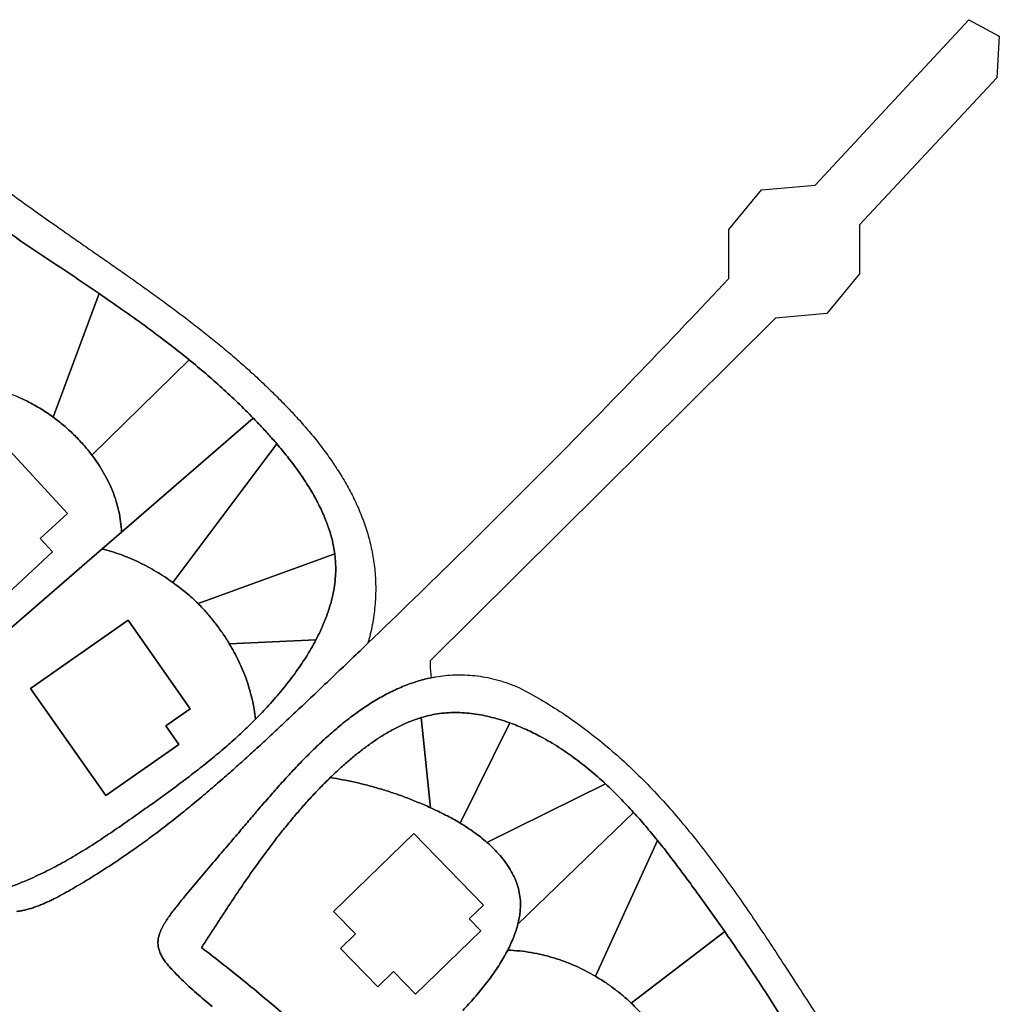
# Model space of a CAD drawing. Header units: millimetres. Extents: x -96818 to 270234, y -28968 to 336819.
# Tile 7 of 7: x 136556 to 270234, y 82065 to 216499. Entities that reach past the tile are written whole.
import ezdxf

# ---------------------------------------------------------------- set-up
doc = ezdxf.new("R2010")
doc.units = ezdxf.units.MM
for name, color, linetype in [('02_CHALETS', 7, 'Continuous'), ('03_SHARED_CURVES', 7, 'Continuous'), ('REGION_HOLES', 7, 'Continuous')]:
    doc.layers.add(name, color=color, linetype=linetype)

msp = doc.modelspace()

# ---------------------------------------------------------------- linework, layer by layer
at = {"layer": '02_CHALETS'}
for points in [[(127084, 153287), (133627, 159334), (143094, 149090), (139365, 145643), (141046, 143823), (132169, 135619), (123789, 144686), (124832, 145650), (120035, 150840), (125056, 155481)], [(151344, 134520), (159831, 122429), (156482, 120078), (158251, 117558), (148307, 110578), (138051, 125189)], [(190328, 105402), (199827, 95623), (197895, 93746), (199487, 92107), (190587, 83462), (187586, 86551), (185434, 84460), (180339, 89706), (182362, 91671), (179367, 94755)]]:
    msp.add_lwpolyline(points, close=True, dxfattribs=at)
at = {"layer": '03_SHARED_CURVES'}
for points in [[(136145, 94743, 0.0147413), (136700, 94823, 0.0140066), (137265, 94939, 0.0118018), (137824, 95083, 0.0111345), (138394, 95259, 0.0092226), (138956, 95458, 0.0086119), (139527, 95683, 0.0070143), (140091, 95926, 0.0064468), (140661, 96190, 0.0051132), (141225, 96467, 0.0085714), (142357, 97062, 0.0042329), (143474, 97686, 0.0065379), (145716, 99004, 0.0062212), (147923, 100378, 0.0059516), (150066, 101785, 0.0055453), (152176, 103242, 0.0052682), (154233, 104728, 0.0047933), (156259, 106256, 0.0045108), (158244, 107810, 0.0039871), (160202, 109399, 0.0037009), (162128, 111011, 0.0031454), (164032, 112649, 0.002857), (165913, 114308, 0.0022833), (167778, 115985, 0.0019938), (169628, 117680, 0.001412), (171466, 119386, 0.0011223), (173299, 121105, 0.0005401), (175126, 122830, 0.000981), (179613, 127091, 0.0010122), (184083, 131371, 0.0029453), (196606, 143552, 0.0032392), (208978, 155888, 0.0034196), (221236, 168439, 0.0038051), (233311, 181166), (233311, 187851), (237767, 193262), (245088, 193899), (266096, 216499), (270234, 214270), (269916, 208541), (251136, 188487), (251136, 181803), (246680, 176392), (239677, 175755), (192567, 128964), (192567, 128009), (192717, 126651, 0.0248645), (190732, 126136, 0.0218034), (188803, 125437, 0.0205064), (186899, 124560, 0.0170795), (185066, 123541, 0.0159407), (183249, 122368, 0.0129223), (181502, 121092, 0.0119194), (179772, 119691, 0.0094916), (178103, 118217, 0.008585), (176460, 116657, 0.0066524), (174865, 115047, 0.0058065), (173306, 113393, 0.0041858), (171781, 111709, 0.0033698), (170305, 110028, 0.0018486), (168846, 108332, 0.0010334), (167449, 106688, -0.0006449), (166054, 105044, -0.0009558), (164283, 102971, 0.0010462), (162512, 100897, 0.0021111), (160573, 98597, 0.0029016), (158658, 96278, 0.0017752), (158115, 95609, 0.005562), (157583, 94932, 0.00745), (157074, 94249, 0.0127435), (156594, 93547, 0.0073088), (156380, 93205, 0.0093732), (156177, 92857, 0.0100273), (155998, 92519, 0.0129232), (155835, 92174, 0.0136965), (155700, 91845, 0.017707), (155586, 91507, 0.0186687), (155503, 91187, 0.0237961), (155448, 90861, 0.024091), (155425, 90551, 0.0243444), (155433, 90240, 0.0232787), (155469, 89940, 0.0216214), (155532, 89644, 0.0401569), (155733, 89063, 0.0289927), (156012, 88515, 0.024956), (156369, 87969, 0.0155657), (156770, 87453, 0.0123796), (157218, 86937, 0.005631), (157685, 86438, 0.008102), (158652, 85460, 0.0069122), (159649, 84510, 0.0064136), (160683, 83576, 0.0052695), (161740, 82666, 0.0047827), (162829, 81765, 0.0037064)], [(130709, 196070, -0.0000976), (134450, 193389, 0.0005362), (138191, 190711, 0.0018135), (141946, 188050, 0.0009352), (143874, 186700, 0.0003009), (145805, 185354, -0.0000175), (147735, 184012, -0.0006554), (149663, 182666, -0.0009742), (151584, 181316, -0.0016138), (153498, 179956, -0.0019328), (155402, 178583, -0.002571), (157293, 177193, -0.00289), (159170, 175782, -0.0035208), (161028, 174347, -0.0038391), (162868, 172883, -0.004452), (164683, 171388, -0.0047686), (166477, 169854, -0.005348), (168240, 168285, -0.0056616), (169978, 166667, -0.006186), (171678, 165008, -0.0066139), (173320, 163321, -0.0081594), (174912, 161586, -0.0089736), (176440, 159801, -0.0107918), (177897, 157957, -0.0116654), (179256, 156069, -0.0137748), (180517, 154113, -0.0147253), (181651, 152114, -0.0169882), (182655, 150046, -0.0180201), (183508, 147926, -0.0200381), (184197, 145747, -0.021122), (184710, 143495, -0.0222338), (185026, 141207, -0.0232932), (185137, 138812, -0.022866), (185027, 136417, -0.0238121), (184670, 133873, -0.0217284), (184083, 131371, -0.0010122), (179613, 127091, -0.000981), (175126, 122830, -0.0005401), (173299, 121105, -0.0011223), (171466, 119386, -0.001412), (169628, 117680, -0.0019938), (167778, 115985, -0.0022833), (165913, 114308, -0.002857), (164032, 112649, -0.0031454), (162128, 111011, -0.0037009), (160202, 109399, -0.0039871), (158244, 107810, -0.0045108), (156259, 106256, -0.0047933), (154233, 104728, -0.0052682), (152176, 103242, -0.0055453), (150066, 101785, -0.0059516), (147923, 100378, -0.0062212), (145716, 99004, -0.0065379), (143474, 97686, -0.0042329), (142357, 97062, -0.0085714), (141225, 96467, -0.0051132), (140661, 96190, -0.0064468), (140091, 95926, -0.0070143), (139527, 95683, -0.0086119), (138956, 95458, -0.0092226), (138394, 95259, -0.0111345), (137824, 95083, -0.0118018), (137265, 94939, -0.0140066), (136700, 94823, -0.0147413), (136145, 94743, -0.0170616)], [(136317, 164984, -0.0127252), (137316, 164531, -0.0124376), (138311, 164019, -0.0113841), (139281, 163459, -0.010868), (140214, 162864, -0.0106136), (141120, 162230, -0.017643), (142574, 161085, -0.0176438), (143943, 159840, -0.018022), (145229, 158491, -0.019021), (146411, 157052, -0.0154727), (147251, 155871, -0.016779), (148013, 154640, -0.0172803), (148681, 153376, -0.0187866), (149256, 152067, -0.0194018), (149725, 150729, -0.020838), (150085, 149358, -0.0215579), (150329, 147957, -0.0224918), (150449, 146540), (147781, 144230), (124407, 123991, 0.0145078)], [(124407, 123991), (147781, 144230, -0.0143273), (149073, 143880, -0.0133878), (150344, 143460, -0.0130166), (151597, 142970, -0.01221), (152825, 142417, -0.0118938), (154029, 141804, -0.0112716), (155203, 141135, -0.0110065), (156345, 140415, -0.0105938), (157456, 139647, -0.0066988), (158357, 138976, -0.0090675), (159237, 138277, -0.0102636), (160088, 137545, -0.0126167), (160906, 136775, -0.0175731), (162095, 135509, -0.0158583), (163198, 134167, -0.0149485), (164214, 132762, -0.0132518), (165149, 131302, -0.0117335), (165832, 130108, -0.012496), (166457, 128882, -0.0128722), (167018, 127628, -0.0136852), (167511, 126347, -0.0141024), (167933, 125039, -0.0148687), (168278, 123709, -0.0153225), (168544, 122352, -0.0159068), (168724, 120981, -0.0093634), (166916, 119226, -0.0079629), (165048, 117534, -0.0072057), (163139, 115909, -0.0057595), (161188, 114333, -0.0050078), (159213, 112807, -0.0035547), (157213, 111315, -0.0028059), (155207, 109859, -0.0013379), (153190, 108419, -0.0017229), (150951, 106842, -0.0044433), (148694, 105293, -0.0057827), (146427, 103805, -0.008567), (144118, 102383, -0.0047858), (142951, 101705, -0.0054639), (141769, 101052, -0.0057987), (140572, 100425, -0.0064352), (139361, 99828, -0.0139127), (136869, 98723, -0.015945), (134317, 97770)], [(162829, 81765, -0.0047827), (161740, 82666, -0.0052695), (160683, 83576, -0.0064136), (159649, 84510, -0.0069122), (158652, 85460, -0.008102), (157685, 86438, -0.005631), (157218, 86937, -0.0123796), (156770, 87453, -0.0155657), (156369, 87969, -0.024956), (156012, 88515, -0.0289927), (155733, 89063, -0.0401569), (155532, 89644, -0.0216214), (155469, 89940, -0.0232787), (155433, 90240, -0.0243444), (155425, 90551, -0.024091), (155448, 90861, -0.0237961), (155503, 91187, -0.0186687), (155586, 91507, -0.017707), (155700, 91845, -0.0136965), (155835, 92174, -0.0129232), (155998, 92519, -0.0100273), (156177, 92857, -0.0093732), (156380, 93205, -0.0073088), (156594, 93547, -0.0127435), (157074, 94249, -0.00745), (157583, 94932, -0.005562), (158115, 95609, -0.0017752), (158658, 96278, -0.0029016), (160573, 98597, -0.0021111), (162512, 100897, -0.0010462), (164283, 102971, 0.0009558), (166054, 105044, 0.0006449), (167449, 106688, -0.0010334), (168846, 108332, -0.0018486), (170305, 110028, -0.0033698), (171781, 111709, -0.0041858), (173306, 113393, -0.0058065), (174865, 115047, -0.0066524), (176460, 116657, -0.008585), (178103, 118217, -0.0094916), (179772, 119691, -0.0119194), (181502, 121092, -0.0129223), (183249, 122368, -0.0159407), (185066, 123541, -0.0170795), (186899, 124560, -0.0205064), (188803, 125437, -0.0218034), (190732, 126136, -0.0248645), (192717, 126651, -0.0037694), (193013, 126710, -0.0038189), (193311, 126765, -0.0170548), (194626, 126950, -0.0176263), (195950, 127044, -0.0181724), (197311, 127042, -0.0179823), (198668, 126943, -0.01849), (200076, 126735, -0.0174892), (201466, 126427, -0.0179416), (202922, 125994, -0.0162861), (204345, 125462, -0.0154496), (207558, 123727, -0.0149283), (210660, 121799, -0.0142135), (213585, 119735, -0.0131324), (216394, 117514, -0.012401), (219067, 115169, -0.0109991), (221629, 112700, -0.0102713), (224088, 110120, -0.0087528), (226447, 107448, -0.0080387), (228729, 104681, -0.0065299), (230930, 101849, -0.0058314), (233075, 98943, -0.0043841), (235160, 95994, -0.0036985), (237207, 92997, -0.0023118), (239219, 89975, -0.0016341), (241209, 86932, -0.0002769), (243188, 83883, -0.0004176), (245107, 80915, -0.0023643)], [(240387, 80508, 0.0034469), (238543, 83406, 0.0031613), (236660, 86280, 0.0030257), (234727, 89153, 0.0026798), (232760, 92004, 0.0022627), (230960, 94560, 0.001963), (229139, 97100, 0.0017123), (227787, 98955, 0.0029985), (226419, 100798, 0.0036633), (225017, 102634, 0.0049901), (223583, 104445, 0.0062068), (221980, 106381, 0.0079123), (220322, 108270, 0.0096642), (218441, 110267, 0.0119418), (216477, 112181, 0.0134811), (214367, 114037, 0.0160475), (212151, 115765, 0.017262), (209835, 117336, 0.0195347), (207410, 118731, 0.0159813), (205452, 119680, 0.0184206), (203434, 120492, 0.0116553), (202213, 120899, 0.0129669), (200974, 121246, 0.0134983), (199737, 121523, 0.0151161), (198487, 121728, 0.0157334), (197248, 121854, 0.0175359), (196003, 121897, 0.0182452), (194772, 121852, 0.0199422), (193549, 121713, 0.0184219), (192431, 121497, 0.0167187), (191330, 121204, 0.0214204), (189856, 120689, 0.0180122), (188427, 120058, 0.016854), (187005, 119308, 0.0138336), (185631, 118473, 0.0128253), (184269, 117541, 0.0104186), (182951, 116547, 0.0095182), (181655, 115486, 0.0076473), (180397, 114381, 0.0042753), (179660, 113703, 0.0040758), (178935, 113012, 0.0072971), (177620, 111701, 0.0066131), (176341, 110354, 0.0062702), (175099, 108975, 0.005606), (173890, 107567, 0.0052703), (172713, 106135, 0.0046335), (171566, 104681, 0.0043037), (170449, 103213, 0.0036924), (169356, 101727, 0.0033667), (168291, 100236, 0.0027719), (167246, 98733, 0.0024479), (166227, 97235, 0.001855), (165221, 95729, 0.0015303), (164241, 94240, 0.0009194), (163268, 92746, 0.0005911), (162320, 91279, -0.0000632), (161373, 89812, -0.00331), (164386, 87466, -0.0037875), (167366, 85078, -0.004082), (170343, 82615, -0.0046059), (173277, 80100, -0.0049087)], [(173277, 80100, 0.0046059), (170343, 82615, 0.004082), (167366, 85078, 0.0037875), (164386, 87466, 0.00331), (161373, 89812, 0.0000632), (162320, 91279, -0.0005911), (163268, 92746, -0.0009194), (164241, 94240, -0.0015303), (165221, 95729, -0.001855), (166227, 97235, -0.0024479), (167246, 98733, -0.0027719), (168291, 100236, -0.0033667), (169356, 101727, -0.0036924), (170449, 103213, -0.0043037), (171566, 104681, -0.0046335), (172713, 106135, -0.0052703), (173890, 107567, -0.005606), (175099, 108975, -0.0062702), (176341, 110354, -0.0066131), (177620, 111701, -0.0072971), (178935, 113012, -0.0103912), (180612, 112734, -0.0089993), (182277, 112392, -0.0090057), (184016, 111968, -0.0084171), (185739, 111484, -0.0084976), (187487, 110929, -0.0085203), (189215, 110315, -0.0086738), (190921, 109641, -0.0092842), (192602, 108907, -0.0036604), (193647, 108417, -0.0066381), (194683, 107906, -0.0080388), (195678, 107378, -0.011436), (196652, 106812, -0.0077922), (197627, 106193, -0.0101109), (198580, 105539, -0.0109468), (199465, 104876, -0.013865), (200316, 104170, -0.0155846), (201243, 103304, -0.0190538), (202107, 102376, -0.0197957), (202848, 101445, -0.0240786), (203504, 100453, -0.0250678), (204031, 99456, -0.0292569), (204447, 98408, -0.0304654), (204729, 97341, -0.0325256), (204874, 96247, -0.0228095), (204891, 95452, -0.02006), (204840, 94658, -0.0193898), (204722, 93838, -0.016552), (204546, 93029, -0.0170862), (204286, 92133, -0.0142772), (203971, 91256, -0.0137611), (203587, 90351, -0.0115514), (203158, 89467, -0.0117782), (202636, 88507, -0.0099267), (202072, 87570, -0.0095285), (201449, 86620, -0.0081947), (200793, 85693, -0.0078557), (200088, 84762, -0.0069144), (199356, 83853, -0.0066204), (198590, 82952, -0.005977), (197801, 82070, -0.005491), (197010, 81226, -0.0045718)], [(197010, 81226, 0.005491), (197801, 82070, 0.005977), (198590, 82952, 0.0066204), (199356, 83853, 0.0069144), (200088, 84762, 0.0078557), (200793, 85693, 0.0081947), (201449, 86620, 0.0095285), (202072, 87570, 0.0099267), (202636, 88507, 0.0117782), (203158, 89467, -0.0316482), (206332, 89133, -0.031471), (209438, 88402, -0.0304045), (212352, 87323, -0.0300071), (215114, 85901, -0.0128033), (216415, 85083, -0.0139047), (217670, 84198, -0.0144359), (218864, 83250, -0.0158548), (219998, 82231, -0.0168812), (221184, 81016, -0.01616)]]:
    msp.add_lwpolyline(points, format="xyb", dxfattribs=at)
for points in [[(133710, 188352, 0.000279), (134000, 188150, 0.0002945), (134290, 187949, 0.0028355), (137550, 185724, 0.0008381), (140825, 183522, -0.0001604), (144108, 181322, -0.0021474), (147382, 179106), (141120, 162230, 0.0106136), (140214, 162864, 0.010868), (139281, 163459, 0.0113841), (138311, 164019, 0.0124376), (137316, 164531, 0.0127252), (136317, 164984, 0.0138037), (135295, 165383), (133808, 186930)], [(147382, 179106, -0.0030019), (150514, 176939, -0.0048011), (153612, 174723, -0.0057181), (156680, 172429, -0.0074258), (159687, 170055), (146411, 157052, 0.019021), (145229, 158491, 0.018022), (143943, 159840, 0.0176438), (142574, 161085, 0.017643), (141120, 162230)], [(159687, 170055, -0.0062364), (161940, 168174, -0.0071211), (164142, 166234, -0.0076326), (166315, 164203, -0.0083709), (168422, 162103), (150449, 146540, 0.0224918), (150329, 147957, 0.0215579), (150085, 149358, 0.020838), (149725, 150729, 0.0194018), (149256, 152067, 0.0187866), (148681, 153376, 0.0172803), (148013, 154640, 0.016779), (147251, 155871, 0.0154727), (146411, 157052)], [(168422, 162103, -0.0019328), (168887, 161619, -0.0019635), (169349, 161132, -0.0052621), (170508, 159873, -0.0063207), (171637, 158588), (157456, 139647, 0.0105938), (156345, 140415, 0.0110065), (155203, 141135, 0.0112716), (154029, 141804, 0.0118938), (152825, 142417, 0.01221), (151597, 142970, 0.0130166), (150344, 143460, 0.0133878), (149073, 143880, 0.0143273), (147781, 144230), (150449, 146540)], [(171637, 158588, -0.0092821), (173080, 156839, -0.0117929), (174448, 155031, -0.0063422), (175087, 154119, -0.0071589), (175701, 153191, -0.0074646), (176276, 152263, -0.0084328), (176822, 151317, -0.0087649), (177323, 150374, -0.0098922), (177790, 149413, -0.0102551), (178206, 148457, -0.0115234), (178581, 147484, -0.011921), (178903, 146517, -0.0132669), (179175, 145535, -0.0137001), (179390, 144557, -0.0149932), (179549, 143569), (160906, 136775, 0.0126167), (160088, 137545, 0.0102636), (159237, 138277, 0.0090675), (158357, 138976, 0.0066988), (157456, 139647)], [(179549, 143569, -0.0111182), (179626, 142856, -0.0116877), (179669, 142140, -0.0211027), (179664, 140838, -0.0193287), (179553, 139540, -0.0186211), (179341, 138232, -0.0165228), (179037, 136942, -0.0159002), (178640, 135640, -0.0138967), (178166, 134363, -0.0133581), (177607, 133078, -0.0116445), (176984, 131821), (165149, 131302, 0.0132518), (164214, 132762, 0.0149485), (163198, 134167, 0.0158583), (162095, 135509, 0.0175731), (160906, 136775)], [(176984, 131821, -0.0105072), (176331, 130639, -0.0092848), (175632, 129483, -0.0089218), (174876, 128331, -0.00796), (174083, 127206, -0.0076362), (173244, 126092, -0.0069003), (172373, 125003, -0.0066081), (171470, 123934, -0.0060623), (170540, 122888, -0.0055111), (169642, 121925, -0.005159), (168724, 120981, 0.0159068), (168544, 122352, 0.0153225), (168278, 123709, 0.0148687), (167933, 125039, 0.0141024), (167511, 126347, 0.0136852), (167018, 127628, 0.0128722), (166457, 128882, 0.012496), (165832, 130108, 0.0117335), (165149, 131302)], [(191330, 121204), (192602, 108907, 0.0092842), (190921, 109641, 0.0086738), (189215, 110315, 0.0085203), (187487, 110929, 0.0084976), (185739, 111484, 0.0084171), (184016, 111968, 0.0090057), (182277, 112392, 0.0089993), (180612, 112734, 0.0103912), (178935, 113012, -0.0040758), (179660, 113703, -0.0042753), (180397, 114381, -0.0076473), (181655, 115486, -0.0095182), (182951, 116547, -0.0104186), (184269, 117541, -0.0128253), (185631, 118473, -0.0138336), (187005, 119308, -0.016854), (188427, 120058, -0.0180122), (189856, 120689, -0.0214204)], [(192602, 108907), (191330, 121204, -0.0167187), (192431, 121497, -0.0184219), (193549, 121713, -0.0199422), (194772, 121852, -0.0182452), (196003, 121897, -0.0175359), (197248, 121854, -0.0157334), (198487, 121728, -0.0151161), (199737, 121523, -0.0134983), (200974, 121246, -0.0129669), (202213, 120899, -0.0116553), (203434, 120492), (196652, 106812, 0.011436), (195678, 107378, 0.0080388), (194683, 107906, 0.0066381), (193647, 108417, 0.0036604)], [(196652, 106812), (203434, 120492, -0.0184206), (205452, 119680, -0.0159813), (207410, 118731, -0.0195347), (209835, 117336, -0.017262), (212151, 115765, -0.0160475), (214367, 114037, -0.0134811), (216477, 112181), (200316, 104170, 0.013865), (199465, 104876, 0.0109468), (198580, 105539, 0.0101109), (197627, 106193, 0.0077922)], [(201243, 103304, 0.0155846), (200316, 104170), (216477, 112181, -0.0119418), (218441, 110267, -0.0096642), (220322, 108270), (204546, 93029, 0.016552), (204722, 93838, 0.0193898), (204840, 94658, 0.02006), (204891, 95452, 0.0228095), (204874, 96247, 0.0325256), (204729, 97341, 0.0304654), (204447, 98408, 0.0292569), (204031, 99456, 0.0250678), (203504, 100453, 0.0240786), (202848, 101445, 0.0197957), (202107, 102376, 0.0190538)], [(204286, 92133, 0.0170862), (204546, 93029), (220322, 108270, -0.0079123), (221980, 106381, -0.0062068), (223583, 104445), (215114, 85901, 0.0300071), (212352, 87323, 0.0304045), (209438, 88402, 0.031471), (206332, 89133, 0.0316482), (203158, 89467, 0.0115514), (203587, 90351, 0.0137611), (203971, 91256, 0.0142772)], [(215114, 85901), (223583, 104445, -0.0049901), (225017, 102634, -0.0036633), (226419, 100798, -0.0029985), (227787, 98955, -0.0017123), (229139, 97100, -0.001963), (230960, 94560, -0.0022627), (232760, 92004), (219998, 82231, 0.0158548), (218864, 83250, 0.0144359), (217670, 84198, 0.0139047), (216415, 85083, 0.0128033)], [(219998, 82231), (232760, 92004, -0.0026798), (234727, 89153, -0.0030257), (236660, 86280, -0.0031613), (238543, 83406, -0.0034469), (240387, 80508), (224222, 76973, 0.0154118), (223298, 78379, 0.0157464), (222288, 79726, 0.01616), (221184, 81016, 0.0168812)]]:
    msp.add_lwpolyline(points, format="xyb", close=True, dxfattribs=at)
at = {"layer": 'REGION_HOLES'}
msp.add_lwpolyline([(134317, 97770, 0.015945), (136869, 98723, 0.0139127), (139361, 99828, 0.0064352), (140572, 100425, 0.0057987), (141769, 101052, 0.0054639), (142951, 101705, 0.0047858), (144118, 102383, 0.008567), (146427, 103805, 0.0057827), (148694, 105293, 0.0044433), (150951, 106842, 0.0017229), (153190, 108419, 0.0013379), (155207, 109859, 0.0028059), (157213, 111315, 0.0035547), (159213, 112807, 0.0050078), (161188, 114333, 0.0057595), (163139, 115909, 0.0072057), (165048, 117534, 0.0079629), (166916, 119226, 0.0093634), (168724, 120981, 0.005159), (169642, 121925, 0.0055111), (170540, 122888, 0.0060623), (171470, 123934, 0.0066081), (172373, 125003, 0.0069003), (173244, 126092, 0.0076362), (174083, 127206, 0.00796), (174876, 128331, 0.0089218), (175632, 129483, 0.0092848), (176331, 130639, 0.0105072), (176984, 131821, 0.0116445), (177607, 133078, 0.0133581), (178166, 134363, 0.0138967), (178640, 135640, 0.0159002), (179037, 136942, 0.0165228), (179341, 138232, 0.0186211), (179553, 139540, 0.0193287), (179664, 140838, 0.0211027), (179669, 142140, 0.0116877), (179626, 142856, 0.0111182), (179549, 143569, 0.0149932), (179390, 144557, 0.0137001), (179175, 145535, 0.0132669), (178903, 146517, 0.011921), (178581, 147484, 0.0115234), (178206, 148457, 0.0102551), (177790, 149413, 0.0098922), (177323, 150374, 0.0087649), (176822, 151317, 0.0084328), (176276, 152263, 0.0074646), (175701, 153191, 0.0071589), (175087, 154119, 0.0063422), (174448, 155031, 0.0117929), (173080, 156839, 0.0092821), (171637, 158588, 0.0063207), (170508, 159873, 0.0052621), (169349, 161132, 0.0019635), (168887, 161619, 0.0019328), (168422, 162103, 0.0083709), (166315, 164203, 0.0076326), (164142, 166234, 0.0071211), (161940, 168174, 0.0062364), (159687, 170055, 0.0074258), (156680, 172429, 0.0057181), (153612, 174723, 0.0048011), (150514, 176939, 0.0030019), (147382, 179106, 0.0021474), (144108, 181322, 0.0001604), (140825, 183522, -0.0008381), (137550, 185724, -0.0028355), (134290, 187949, -0.0002945)], format="xyb", dxfattribs=at)
for points in [[(127084, 153287), (125056, 155481), (120035, 150840), (124832, 145650), (123789, 144686), (132169, 135619), (141046, 143823), (139365, 145643), (143094, 149090), (133627, 159334)], [(151344, 134520), (138051, 125189), (148307, 110578), (158251, 117558), (156482, 120078), (159831, 122429)], [(190328, 105402), (179367, 94755), (182362, 91671), (180339, 89706), (185434, 84460), (187586, 86551), (190587, 83462), (199487, 92107), (197895, 93746), (199827, 95623)]]:
    msp.add_lwpolyline(points, close=True, dxfattribs=at)

doc.saveas('drawing.dxf')
